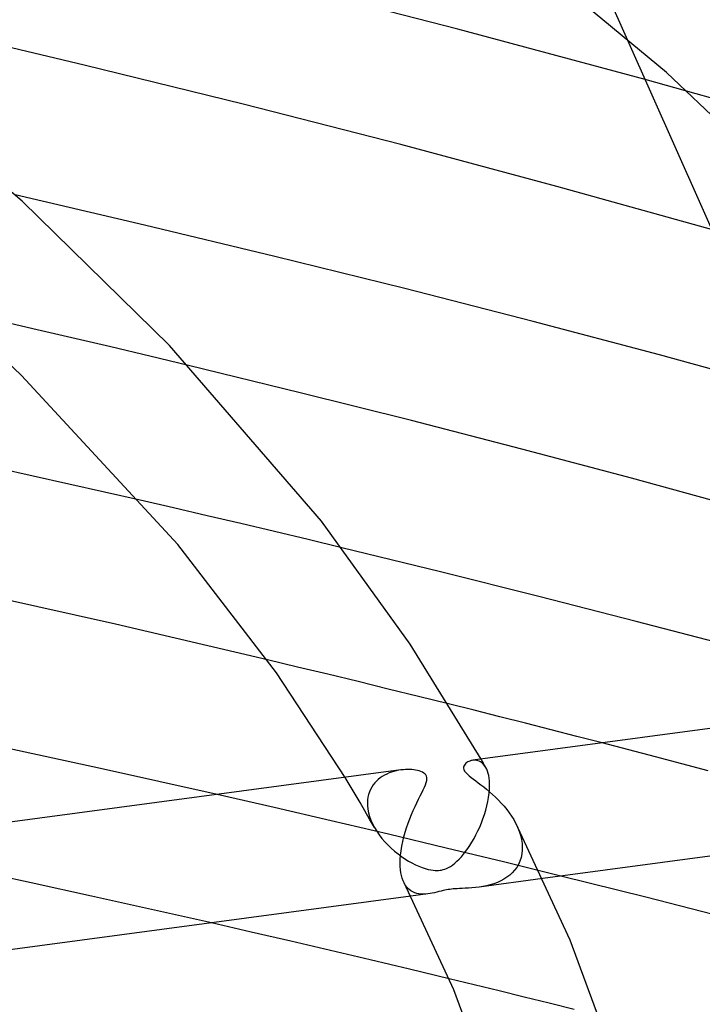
# Model space of a CAD drawing. Header units: millimetres. Extents: x -470 to 470, y -236 to 403.
# Tile 98 of 107: x 143 to 165, y 282 to 313. Entities that reach past the tile are written whole.
import ezdxf

# ---------------------------------------------------------------- set-up
doc = ezdxf.new("R2010")
doc.units = ezdxf.units.MM
doc.layers.add('HIDDEN', color=7, linetype='Continuous')
doc.layers.add('THICK', color=7, linetype='Continuous')

msp = doc.modelspace()

# ---------------------------------------------------------------- linework, layer by layer
at = {"layer": 'HIDDEN'}
for p, q in [((158.657, 320.605), (162.205, 312.616)), ((164.421, 310.826), (162.8, 311.276)), ((166.014, 310.377), (164.421, 310.826)), ((143.439, 303.396), (142.202, 303.68)), ((144.674, 303.11), (143.439, 303.396)), ((145.907, 302.821), (144.674, 303.11)), ((147.137, 302.53), (145.907, 302.821)), ((148.365, 302.236), (147.137, 302.53)), ((147.89, 297.731), (146.832, 297.974)), ((148.951, 297.485), (147.89, 297.731)), ((150.015, 297.236), (148.951, 297.485)), ((151.08, 296.984), (150.015, 297.236)), ((152.146, 296.729), (151.08, 296.984)), ((153.213, 296.473), (152.146, 296.729)), ((151.812, 292.699), (150.854, 292.928)), ((152.77, 292.469), (151.812, 292.699)), ((153.725, 292.237), (152.77, 292.469)), ((154.68, 292.003), (153.725, 292.237)), ((155.633, 291.768), (154.68, 292.003)), ((156.584, 291.532), (155.633, 291.768)), ((163.125, 289.859), (161.445, 290.297)), ((157.38, 289.751), (157.337, 289.746)), ((157.424, 289.751), (157.38, 289.751)), ((157.467, 289.746), (157.424, 289.751)), ((157.509, 289.736), (157.467, 289.746)), ((157.551, 289.722), (157.509, 289.736)), ((157.591, 289.701), (157.551, 289.722)), ((157.63, 289.676), (157.591, 289.701)), ((157.641, 289.739), (157.615, 289.784)), ((157.667, 289.645), (157.63, 289.676)), ((157.666, 289.695), (157.641, 289.739)), ((157.691, 289.65), (157.666, 289.695)), ((157.702, 289.608), (157.667, 289.645)), ((157.716, 289.606), (157.691, 289.65)), ((157.735, 289.566), (157.702, 289.608)), ((157.741, 289.561), (157.716, 289.606)), ((164.799, 289.416), (163.125, 289.859)), ((154.629, 289.315), (154.558, 289.279)), ((154.703, 289.347), (154.629, 289.315)), ((154.778, 289.375), (154.703, 289.347)), ((154.855, 289.398), (154.778, 289.375)), ((154.933, 289.418), (154.855, 289.398)), ((155.01, 289.433), (154.933, 289.418)), ((155.086, 289.445), (155.01, 289.433)), ((157.765, 289.518), (157.735, 289.566)), ((157.766, 289.517), (157.741, 289.561)), ((157.792, 289.464), (157.765, 289.518)), ((157.817, 289.403), (157.792, 289.464)), ((157.838, 289.336), (157.817, 289.403)), ((157.855, 289.264), (157.838, 289.336)), ((153.475, 288.945), (153.317, 289.208)), ((154.249, 289.031), (154.2, 288.968)), ((154.303, 289.09), (154.249, 289.031)), ((154.362, 289.144), (154.303, 289.09)), ((154.424, 289.193), (154.362, 289.144)), ((154.489, 289.238), (154.424, 289.193)), ((154.558, 289.279), (154.489, 289.238)), ((157.868, 289.186), (157.855, 289.264)), ((157.877, 289.103), (157.868, 289.186)), ((157.882, 289.015), (157.877, 289.103)), ((157.883, 288.922), (157.882, 289.015)), ((153.632, 288.682), (153.475, 288.945)), ((153.787, 288.418), (153.632, 288.682)), ((154.057, 288.67), (154.037, 288.584)), ((154.083, 288.751), (154.057, 288.67)), ((154.116, 288.828), (154.083, 288.751)), ((154.155, 288.9), (154.116, 288.828)), ((154.2, 288.968), (154.155, 288.9)), ((157.852, 288.576), (157.87, 288.709)), ((157.87, 288.709), (157.88, 288.836)), ((157.88, 288.836), (157.881, 288.851)), ((157.881, 288.865), (157.882, 288.88)), ((157.881, 288.851), (157.881, 288.865)), ((157.882, 288.894), (157.883, 288.908)), ((157.882, 288.88), (157.882, 288.894)), ((157.883, 288.908), (157.883, 288.922)), ((151.07, 288.254), (149.271, 288.666)), ((153.939, 288.155), (153.787, 288.418)), ((154.024, 288.496), (154.019, 288.404)), ((154.019, 288.404), (154.019, 288.39)), ((154.019, 288.39), (154.019, 288.376)), ((154.019, 288.376), (154.019, 288.362)), ((154.019, 288.362), (154.02, 288.348)), ((154.037, 288.584), (154.024, 288.496)), ((157.797, 288.305), (157.828, 288.441)), ((157.828, 288.441), (157.852, 288.576)), ((152.878, 287.835), (151.07, 288.254)), ((154.09, 287.891), (153.939, 288.155)), ((154.02, 288.348), (154.02, 288.334)), ((154.02, 288.334), (154.021, 288.319)), ((154.021, 288.319), (154.033, 288.205)), ((154.033, 288.205), (154.055, 288.088)), ((154.055, 288.088), (154.088, 287.971)), ((157.72, 288.033), (157.761, 288.168)), ((157.761, 288.168), (157.797, 288.305)), ((154.691, 287.408), (152.878, 287.835)), ((154.088, 287.971), (154.13, 287.854)), ((154.239, 287.627), (154.09, 287.891)), ((154.13, 287.854), (154.181, 287.738)), ((154.181, 287.738), (154.242, 287.622)), ((157.57, 287.638), (157.624, 287.768)), ((157.624, 287.768), (157.674, 287.899)), ((157.674, 287.899), (157.72, 288.033)), ((158.707, 287.759), (158.767, 287.634)), ((154.242, 287.622), (154.314, 287.504)), ((154.314, 287.504), (154.393, 287.388)), ((157.452, 287.391), (157.512, 287.513)), ((157.512, 287.513), (157.57, 287.638)), ((158.767, 287.634), (158.818, 287.507)), ((158.818, 287.507), (158.859, 287.378)), ((154.393, 287.388), (154.48, 287.276)), ((154.48, 287.276), (154.573, 287.168)), ((154.573, 287.168), (154.671, 287.064)), ((156.507, 286.973), (154.691, 287.408)), ((157.26, 287.059), (157.326, 287.164)), ((157.326, 287.164), (157.39, 287.275)), ((157.39, 287.275), (157.452, 287.391)), ((158.859, 287.378), (158.89, 287.248)), ((158.89, 287.248), (158.909, 287.12)), ((158.909, 287.12), (158.917, 286.993)), ((154.671, 287.064), (154.774, 286.966)), ((154.774, 286.966), (154.879, 286.873)), ((154.879, 286.873), (154.987, 286.787)), ((158.324, 286.533), (156.507, 286.973)), ((157.058, 286.777), (157.126, 286.865)), ((157.126, 286.865), (157.194, 286.959)), ((157.194, 286.959), (157.26, 287.059)), ((158.915, 286.905), (158.903, 286.785)), ((158.916, 286.919), (158.915, 286.905)), ((158.917, 286.934), (158.916, 286.919)), ((158.917, 286.993), (158.917, 286.978)), ((158.917, 286.978), (158.917, 286.963)), ((158.917, 286.963), (158.917, 286.948)), ((158.917, 286.948), (158.917, 286.934)), ((154.987, 286.787), (155.096, 286.706)), ((155.096, 286.706), (155.206, 286.631)), ((155.206, 286.631), (155.317, 286.563)), ((155.317, 286.563), (155.427, 286.501)), ((155.427, 286.501), (155.535, 286.446)), ((156.713, 286.437), (156.783, 286.492)), ((156.783, 286.492), (156.852, 286.553)), ((156.852, 286.553), (156.921, 286.621)), ((156.921, 286.621), (156.99, 286.696)), ((156.99, 286.696), (157.058, 286.777)), ((160.139, 286.086), (158.324, 286.533)), ((158.843, 286.562), (158.797, 286.458)), ((158.879, 286.671), (158.843, 286.562)), ((158.903, 286.785), (158.879, 286.671)), ((143.385, 285.875), (141.465, 286.289)), ((155.535, 286.446), (155.642, 286.398)), ((155.642, 286.398), (155.746, 286.356)), ((155.746, 286.356), (155.846, 286.322)), ((155.846, 286.322), (155.941, 286.297)), ((155.941, 286.297), (156.024, 286.279)), ((156.024, 286.279), (156.097, 286.269)), ((156.097, 286.269), (156.159, 286.264)), ((156.159, 286.264), (156.214, 286.262)), ((156.214, 286.262), (156.266, 286.264)), ((156.266, 286.264), (156.317, 286.27)), ((156.317, 286.27), (156.367, 286.278)), ((156.367, 286.278), (156.417, 286.29)), ((156.417, 286.29), (156.466, 286.305)), ((156.466, 286.305), (156.52, 286.326)), ((156.52, 286.326), (156.579, 286.354)), ((156.579, 286.354), (156.644, 286.391)), ((156.644, 286.391), (156.713, 286.437)), ((158.602, 286.19), (158.52, 286.115)), ((158.675, 286.272), (158.602, 286.19)), ((158.741, 286.362), (158.675, 286.272)), ((158.797, 286.458), (158.741, 286.362)), ((145.295, 285.456), (143.385, 285.875)), ((155.226, 285.792), (155.182, 285.868)), ((159.564, 286.009), (157.55, 285.739)), ((158.13, 285.885), (158.02, 285.844)), ((158.236, 285.933), (158.13, 285.885)), ((158.336, 285.986), (158.236, 285.933)), ((158.431, 286.047), (158.336, 285.986)), ((158.52, 286.115), (158.431, 286.047)), ((155.276, 285.726), (155.226, 285.792)), ((155.33, 285.67), (155.276, 285.726)), ((155.389, 285.623), (155.33, 285.67)), ((155.451, 285.585), (155.389, 285.623)), ((155.515, 285.556), (155.451, 285.585)), ((155.582, 285.535), (155.515, 285.556)), ((156.141, 285.562), (156.072, 285.547)), ((156.211, 285.578), (156.141, 285.562)), ((156.281, 285.595), (156.211, 285.578)), ((156.349, 285.611), (156.281, 285.595)), ((156.412, 285.626), (156.349, 285.611)), ((156.47, 285.638), (156.412, 285.626)), ((156.524, 285.648), (156.47, 285.638)), ((156.576, 285.657), (156.524, 285.648)), ((156.628, 285.665), (156.576, 285.657)), ((156.682, 285.672), (156.628, 285.665)), ((156.736, 285.678), (156.682, 285.672)), ((156.793, 285.683), (156.736, 285.678)), ((156.856, 285.687), (156.793, 285.683)), ((156.93, 285.692), (156.856, 285.687)), ((157.014, 285.697), (156.93, 285.692)), ((157.111, 285.702), (157.014, 285.697)), ((157.215, 285.708), (157.111, 285.702)), ((157.324, 285.716), (157.215, 285.708)), ((157.437, 285.726), (157.324, 285.716)), ((157.552, 285.739), (157.437, 285.726)), ((157.669, 285.757), (157.552, 285.739)), ((157.788, 285.78), (157.669, 285.757)), ((157.905, 285.809), (157.788, 285.78)), ((158.02, 285.844), (157.905, 285.809)), ((147.195, 285.033), (145.295, 285.456)), ((155.934, 285.523), (155.392, 285.45)), ((155.65, 285.521), (155.582, 285.535)), ((155.72, 285.513), (155.65, 285.521)), ((155.791, 285.512), (155.72, 285.513)), ((155.862, 285.515), (155.791, 285.512)), ((155.933, 285.522), (155.862, 285.515)), ((156.002, 285.533), (155.933, 285.522)), ((156.072, 285.547), (156.002, 285.533)), ((149.087, 284.605), (147.195, 285.033)), ((157.394, 282.647), (156.6, 282.84)), ((158.188, 282.453), (157.394, 282.647)), ((158.981, 282.258), (158.188, 282.453)), ((159.772, 282.063), (158.981, 282.258)), ((160.563, 281.866), (159.772, 282.063))]:
    msp.add_line(p, q, dxfattribs=at)
at = {"layer": 'THICK'}
for p, q in [((163.476, 311.502), (157.915, 316.116)), ((156.882, 312.872), (150.759, 314.448)), ((145.059, 311.738), (139.991, 312.934)), ((162.8, 311.276), (156.882, 312.872)), ((162.205, 312.616), (171.518, 291.646)), ((150.086, 310.5), (145.059, 311.738)), ((167.523, 307.665), (163.476, 311.502)), ((143.098, 307.427), (139.283, 310.696)), ((155.071, 309.219), (150.086, 310.5)), ((160.011, 307.897), (155.071, 309.219)), ((164.906, 306.535), (160.011, 307.897)), ((146.972, 306.678), (142.874, 307.629)), ((147.76, 302.872), (143.098, 307.427)), ((151.091, 305.686), (146.972, 306.678)), ((155.199, 304.665), (151.091, 305.686)), ((143.083, 301.923), (139.776, 305.033)), ((159.264, 303.622), (155.199, 304.665)), ((163.254, 302.567), (159.264, 303.622)), ((152.565, 297.312), (147.76, 302.872)), ((167.137, 301.51), (163.254, 302.567)), ((151.897, 301.374), (148.365, 302.236)), ((148.019, 296.575), (143.083, 301.923)), ((155.409, 300.493), (151.897, 301.374)), ((158.9, 299.591), (155.409, 300.493)), ((162.37, 298.669), (158.9, 299.591)), ((146.832, 297.974), (141.738, 299.114)), ((165.818, 297.728), (162.37, 298.669)), ((155.374, 293.424), (152.565, 297.312)), ((151.149, 292.513), (148.019, 296.575)), ((156.332, 295.71), (153.213, 296.473)), ((159.439, 294.931), (156.332, 295.71)), ((146.054, 294.049), (141.215, 295.134)), ((162.519, 294.142), (159.439, 294.931)), ((150.854, 292.928), (146.054, 294.049)), ((165.561, 293.345), (162.519, 294.142)), ((157.615, 289.784), (155.374, 293.424)), ((181.154, 292.937), (157.348, 289.748)), ((153.317, 289.208), (151.149, 292.513)), ((157.397, 291.329), (156.584, 291.532)), ((158.209, 291.124), (157.397, 291.329)), ((159.019, 290.919), (158.209, 291.124)), ((159.829, 290.713), (159.019, 290.919)), ((160.638, 290.505), (159.829, 290.713)), ((145.576, 289.49), (141.848, 290.297)), ((161.445, 290.297), (160.638, 290.505)), ((157.109, 289.628), (157.087, 289.599)), ((157.134, 289.653), (157.109, 289.628)), ((157.162, 289.675), (157.134, 289.653)), ((157.192, 289.695), (157.162, 289.675)), ((157.225, 289.712), (157.192, 289.695)), ((157.261, 289.726), (157.225, 289.712)), ((157.298, 289.738), (157.261, 289.726)), ((157.337, 289.746), (157.298, 289.738)), ((155.074, 289.443), (131.268, 286.254)), ((149.271, 288.666), (145.576, 289.49)), ((155.158, 289.452), (155.086, 289.445)), ((155.228, 289.457), (155.158, 289.452)), ((155.297, 289.458), (155.228, 289.457)), ((155.362, 289.457), (155.297, 289.458)), ((155.425, 289.453), (155.362, 289.457)), ((155.485, 289.446), (155.425, 289.453)), ((155.544, 289.437), (155.485, 289.446)), ((155.602, 289.426), (155.544, 289.437)), ((155.657, 289.411), (155.602, 289.426)), ((155.709, 289.393), (155.657, 289.411)), ((155.757, 289.372), (155.709, 289.393)), ((155.8, 289.346), (155.757, 289.372)), ((155.836, 289.317), (155.8, 289.346)), ((155.865, 289.284), (155.836, 289.317)), ((157.071, 289.567), (157.061, 289.533)), ((157.061, 289.533), (157.061, 289.495)), ((157.061, 289.495), (157.071, 289.453)), ((157.087, 289.599), (157.071, 289.567)), ((157.071, 289.453), (157.094, 289.408)), ((157.094, 289.408), (157.132, 289.359)), ((157.132, 289.359), (157.181, 289.308)), ((157.181, 289.308), (157.239, 289.257)), ((155.855, 288.976), (155.88, 289.048)), ((155.885, 289.248), (155.865, 289.284)), ((155.88, 289.048), (155.895, 289.111)), ((155.896, 289.209), (155.885, 289.248)), ((155.895, 289.111), (155.9, 289.164)), ((155.9, 289.164), (155.896, 289.209)), ((157.239, 289.257), (157.305, 289.204)), ((157.305, 289.204), (157.375, 289.151)), ((157.375, 289.151), (157.448, 289.096)), ((157.448, 289.096), (157.526, 289.037)), ((157.526, 289.037), (157.61, 288.974)), ((155.691, 288.625), (155.739, 288.722)), ((155.739, 288.722), (155.783, 288.813)), ((155.783, 288.813), (155.823, 288.897)), ((155.823, 288.897), (155.855, 288.976)), ((157.61, 288.974), (157.699, 288.905)), ((157.699, 288.905), (157.79, 288.831)), ((157.79, 288.831), (157.885, 288.752)), ((157.885, 288.752), (157.98, 288.669)), ((181.476, 288.945), (159.564, 286.009)), ((155.527, 288.287), (155.583, 288.407)), ((155.583, 288.407), (155.638, 288.52)), ((155.638, 288.52), (155.691, 288.625)), ((157.98, 288.669), (158.073, 288.581)), ((158.073, 288.581), (158.165, 288.491)), ((158.165, 288.491), (158.254, 288.396)), ((158.254, 288.396), (158.341, 288.298)), ((155.413, 288.029), (155.469, 288.16)), ((155.469, 288.16), (155.527, 288.287)), ((158.341, 288.298), (158.424, 288.197)), ((158.424, 288.197), (158.502, 288.092)), ((158.502, 288.092), (158.576, 287.984)), ((155.257, 287.616), (155.306, 287.757)), ((155.306, 287.757), (155.358, 287.895)), ((155.358, 287.895), (155.413, 288.029)), ((158.576, 287.984), (158.645, 287.873)), ((158.645, 287.873), (158.707, 287.759)), ((160.427, 284.06), (158.709, 287.756)), ((155.171, 287.328), (155.212, 287.473)), ((155.212, 287.473), (155.257, 287.616)), ((155.106, 287.036), (155.136, 287.182)), ((155.136, 287.182), (155.171, 287.328)), ((155.065, 286.747), (155.082, 286.89)), ((155.082, 286.89), (155.106, 287.036)), ((155.053, 286.475), (155.055, 286.609)), ((155.055, 286.609), (155.065, 286.747)), ((155.053, 286.46), (155.053, 286.475)), ((155.054, 286.446), (155.053, 286.46)), ((155.054, 286.431), (155.054, 286.446)), ((155.055, 286.416), (155.054, 286.431)), ((155.055, 286.402), (155.055, 286.416)), ((155.056, 286.388), (155.055, 286.402)), ((155.065, 286.286), (155.056, 286.388)), ((155.078, 286.19), (155.065, 286.286)), ((155.097, 286.101), (155.078, 286.19)), ((155.12, 286.018), (155.097, 286.101)), ((155.148, 285.941), (155.12, 286.018)), ((155.18, 285.871), (155.148, 285.941)), ((156.748, 282.49), (155.18, 285.872)), ((162.822, 285.415), (160.139, 286.086)), ((155.392, 285.45), (133.468, 282.513)), ((165.487, 284.735), (162.822, 285.415)), ((150.345, 284.317), (149.087, 284.605)), ((151.6, 284.027), (150.345, 284.317)), ((152.853, 283.734), (151.6, 284.027)), ((161.766, 280.463), (160.427, 284.06)), ((154.104, 283.438), (152.853, 283.734)), ((155.353, 283.14), (154.104, 283.438)), ((156.6, 282.84), (155.353, 283.14)), ((157.966, 279.217), (156.748, 282.49))]:
    msp.add_line(p, q, dxfattribs=at)

doc.saveas('drawing.dxf')
